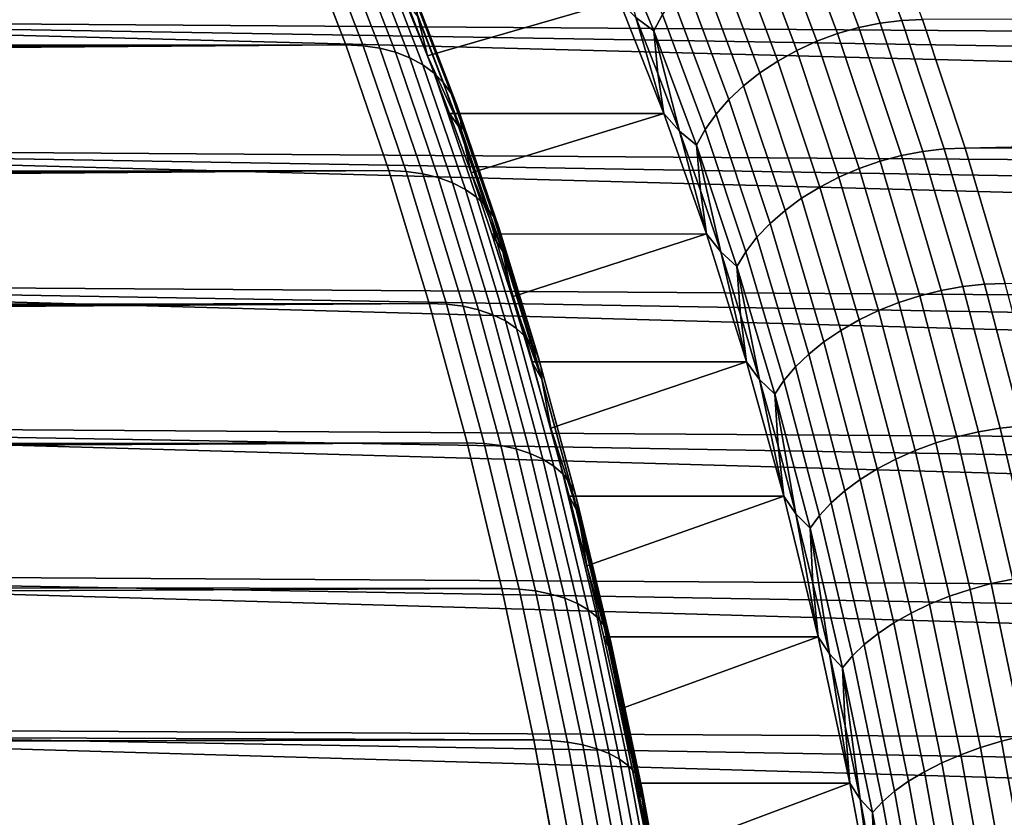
# Model space of a CAD drawing. Header units: metres. Extents: x -248 to 28, y -28 to 28.
# Tile 154 of 256: x -104.85 to -99.86, y 7.36 to 11.4. Entities that reach past the tile are written whole.
import ezdxf

# ---------------------------------------------------------------- set-up
doc = ezdxf.new("R2010")
doc.units = ezdxf.units.M
doc.layers.add('solid_10_061_053_XXX', color=7, linetype='CONTINUOUS')

msp = doc.modelspace()

# ---------------------------------------------------------------- linework, layer by layer
at = {"layer": 'solid_10_061_053_XXX'}
for points in [[(-85.353363, 11.241977, 95.883575), (-107.850494, 11.401922, 104.24453), (-107.62162, 12.015659, 104.873344), (-85.244019, 11.5528, 96.184013)], [(-100.484177, 11.384593, 125.130402), (-100.712708, 11.997314, 124.502518), (-100.821037, 11.973927, 124.520378), (-100.592957, 11.362401, 125.147034)], [(-100.375717, 11.397973, 125.104759), (-100.604515, 12.011415, 124.476143), (-100.712708, 11.997314, 124.502518), (-100.484177, 11.384593, 125.130402)], [(-100.375717, 11.397973, 125.104759), (-100.270309, 11.402461, 125.070908), (-100.499207, 12.016205, 124.442024), (-100.604515, 12.011415, 124.476143)], [(-101.589417, 11.428596, 124.297127), (-101.818176, 11.974974, 123.668617), (-101.858963, 11.887339, 123.611542), (-101.631874, 11.344965, 124.235458)], [(-100.700661, 11.331677, 125.154457), (-100.928131, 11.941548, 124.529495), (-101.032646, 11.900585, 124.529755), (-100.805954, 11.292809, 125.152573)], [(-100.592957, 11.362401, 125.147034), (-100.821037, 11.973927, 124.520378), (-100.928131, 11.941548, 124.529495), (-100.700661, 11.331677, 125.154457)], [(-101.631874, 11.344965, 124.235458), (-101.858963, 11.887339, 123.611542), (-101.724205, 11.413142, 124.000168)], [(-100.805954, 11.292809, 125.152573), (-101.032646, 11.900585, 124.529755), (-101.133255, 11.851556, 124.521164), (-100.907501, 11.246284, 125.141411)], [(-192.479111, 11.521645, 157.873505), (-192.400787, 11.379662, 158.010635), (-103.424782, 11.873689, 125.029289)], [(-192.324982, 11.235605, 158.146561), (-103.19442, 11.274291, 125.662209), (-103.424782, 11.873689, 125.029289), (-192.400787, 11.379662, 158.010635)], [(-103.107002, 11.270225, 125.626312), (-103.337288, 11.869406, 124.993622), (-103.424782, 11.873689, 125.029289), (-103.19442, 11.274291, 125.662209)], [(-103.337288, 11.869406, 124.993622), (-103.107002, 11.270225, 125.626312), (-103.022537, 11.257899, 125.583191), (-103.252563, 11.856425, 124.951195)], [(-103.252563, 11.856425, 124.951195), (-103.022537, 11.257899, 125.583191), (-102.943207, 11.237494, 125.533829), (-103.172813, 11.834934, 124.902977)], [(-103.172813, 11.834934, 124.902977), (-102.943207, 11.237494, 125.533829), (-102.870148, 11.209296, 125.478928), (-103.099182, 11.805239, 124.849663)], [(-100.907501, 11.246284, 125.141411), (-101.133255, 11.851556, 124.521164), (-101.228699, 11.795075, 124.503815), (-101.004021, 11.192692, 125.121101)], [(-103.099182, 11.805239, 124.849663), (-102.870148, 11.209296, 125.478928), (-102.804405, 11.173713, 125.419273), (-103.032715, 11.767763, 124.792007)], [(-101.004021, 11.192692, 125.121101), (-101.228699, 11.795075, 124.503815), (-101.317772, 11.731858, 124.477928), (-101.094299, 11.132706, 125.091911)], [(-103.032715, 11.767763, 124.792007), (-102.804405, 11.173713, 125.419273), (-102.746925, 11.13125, 125.355721), (-102.974365, 11.723042, 124.730835)], [(-102.974365, 11.723042, 124.730835), (-102.746925, 11.13125, 125.355721), (-102.698524, 11.082516, 125.289177), (-102.924965, 11.671718, 124.667023)], [(-101.094299, 11.132706, 125.091911), (-101.317772, 11.731858, 124.477928), (-101.399353, 11.662699, 124.443848), (-101.1772, 11.067081, 125.054207)], [(-102.924965, 11.671718, 124.667023), (-102.698524, 11.082516, 125.289177), (-102.659889, 11.028206, 125.220589), (-102.885223, 11.614521, 124.601486)], [(-101.1772, 11.067081, 125.054207), (-101.399353, 11.662699, 124.443848), (-101.47242, 11.58847, 124.401985), (-101.251678, 10.996647, 125.008461)], [(-102.885223, 11.614521, 124.601486), (-102.659889, 11.028206, 125.220589), (-102.631577, 10.969097, 125.15094), (-102.855705, 11.552269, 124.535156)], [(-101.251678, 10.996647, 125.008461), (-101.47242, 11.58847, 124.401985), (-101.536034, 11.510106, 124.352867), (-101.316788, 10.922289, 124.955246)], [(-102.855705, 11.552269, 124.535156), (-102.631577, 10.969097, 125.15094), (-102.613991, 10.906034, 125.081223), (-102.83683, 11.485853, 124.468979)], [(-102.896263, 11.499633, 124.164192), (-102.78112, 11.218073, 124.480568), (-101.808617, 11.499677, 123.768257)], [(-102.82888, 11.416222, 124.403908), (-102.78112, 11.218073, 124.480568), (-102.896263, 11.499633, 124.164192)], [(-102.83683, 11.485853, 124.468979), (-102.613991, 10.906034, 125.081223), (-102.607391, 10.839918, 125.012436), (-102.82888, 11.416222, 124.403908)], [(-102.78112, 11.218073, 124.480568), (-102.668869, 10.92666, 124.788956), (-101.581093, 10.926358, 124.393379), (-101.808617, 11.499677, 123.768257)], [(-101.808617, 11.499677, 123.768257), (-101.581093, 10.926358, 124.393379), (-101.724205, 11.413142, 124.000168)], [(-101.316788, 10.922289, 124.955246), (-101.536034, 11.510106, 124.352867), (-101.589417, 11.428596, 124.297127), (-101.371719, 10.844945, 124.895233)], [(-77.733856, 11.448181, 116.818016), (-100.270309, 11.402461, 125.070908), (-100.053902, 10.75124, 125.665482), (-77.66127, 11.239826, 117.017441)], [(-85.56282, 10.59378, 95.308105), (-108.066872, 10.750722, 103.650032), (-107.850494, 11.401922, 104.24453), (-85.4944, 10.813679, 95.496094)], [(-85.424568, 11.029776, 95.687935), (-85.4944, 10.813679, 95.496094), (-107.850494, 11.401922, 104.24453)], [(-85.353363, 11.241977, 95.883575), (-85.424568, 11.029776, 95.687935), (-107.850494, 11.401922, 104.24453)], [(-102.82888, 11.416222, 124.403908), (-102.607391, 10.839918, 125.012436), (-102.78112, 11.218073, 124.480568)], [(-101.581093, 10.926358, 124.393379), (-101.612015, 11.129929, 124.308411), (-101.724205, 11.413142, 124.000168)], [(-101.631874, 11.344965, 124.235458), (-101.724205, 11.413142, 124.000168), (-101.612015, 11.129929, 124.308411)], [(-101.371719, 10.844945, 124.895233), (-101.589417, 11.428596, 124.297127), (-101.631874, 11.344965, 124.235458), (-101.415779, 10.765589, 124.829185)], [(-100.159386, 10.747101, 125.69912), (-100.375717, 11.397973, 125.104759), (-100.484177, 11.384593, 125.130402), (-100.268105, 10.734485, 125.72406)], [(-100.375717, 11.397973, 125.104759), (-100.159386, 10.747101, 125.69912), (-100.053902, 10.75124, 125.665482), (-100.270309, 11.402461, 125.070908)], [(-101.631874, 11.344965, 124.235458), (-101.612015, 11.129929, 124.308411), (-101.502678, 10.837237, 124.608818)], [(-101.415779, 10.765589, 124.829185), (-101.631874, 11.344965, 124.235458), (-101.502678, 10.837237, 124.608818)], [(-100.377296, 10.71356, 125.73954), (-100.592957, 11.362401, 125.147034), (-100.700661, 11.331677, 125.154457), (-100.485596, 10.68459, 125.745361)], [(-100.268105, 10.734485, 125.72406), (-100.484177, 11.384593, 125.130402), (-100.592957, 11.362401, 125.147034), (-100.377296, 10.71356, 125.73954)], [(-100.591621, 10.64794, 125.741447), (-100.805954, 11.292809, 125.152573), (-100.907501, 11.246284, 125.141411), (-100.694054, 10.604072, 125.727859)], [(-100.485596, 10.68459, 125.745361), (-100.700661, 11.331677, 125.154457), (-100.805954, 11.292809, 125.152573), (-100.591621, 10.64794, 125.741447)], [(-192.324982, 11.235605, 158.146561), (-192.251663, 11.089447, 158.281326), (-103.19442, 11.274291, 125.662209)], [(-192.251663, 11.089447, 158.281326), (-192.18074, 10.94106, 158.415039), (-103.19442, 11.274291, 125.662209)], [(-192.18074, 10.94106, 158.415039), (-192.112274, 10.790523, 158.547592), (-103.19442, 11.274291, 125.662209)], [(-192.112274, 10.790523, 158.547592), (-192.046234, 10.637772, 158.679062), (-103.19442, 11.274291, 125.662209)], [(-191.982529, 10.482697, 158.809479), (-102.976364, 10.636745, 126.261307), (-103.19442, 11.274291, 125.662209), (-192.046234, 10.637772, 158.679062)], [(-102.88903, 10.632908, 126.225189), (-103.107002, 11.270225, 125.626312), (-103.19442, 11.274291, 125.662209), (-102.976364, 10.636745, 126.261307)], [(-103.107002, 11.270225, 125.626312), (-102.88903, 10.632908, 126.225189), (-102.804794, 10.621281, 126.181419), (-103.022537, 11.257899, 125.583191)], [(-103.022537, 11.257899, 125.583191), (-102.804794, 10.621281, 126.181419), (-102.725861, 10.602028, 126.130974), (-102.943207, 11.237494, 125.533829)], [(-102.943207, 11.237494, 125.533829), (-102.725861, 10.602028, 126.130974), (-102.653351, 10.575426, 126.07457), (-102.870148, 11.209296, 125.478928)], [(-100.694054, 10.604072, 125.727859), (-100.907501, 11.246284, 125.141411), (-101.004021, 11.192692, 125.121101), (-100.791588, 10.553538, 125.704758)], [(-77.59005, 11.027508, 117.213104), (-77.66127, 11.239826, 117.017441), (-100.053902, 10.75124, 125.665482)], [(-102.870148, 11.209296, 125.478928), (-102.653351, 10.575426, 126.07457), (-102.588295, 10.541854, 126.013031), (-102.804405, 11.173713, 125.419273)], [(-102.607391, 10.839918, 125.012436), (-102.668869, 10.92666, 124.788956), (-102.78112, 11.218073, 124.480568)], [(-100.791588, 10.553538, 125.704758), (-101.004021, 11.192692, 125.121101), (-101.094299, 11.132706, 125.091911), (-100.883003, 10.496976, 125.67244)], [(-102.804405, 11.173713, 125.419273), (-102.588295, 10.541854, 126.013031), (-102.531639, 10.501793, 125.94722), (-102.746925, 11.13125, 125.355721)], [(-102.746925, 11.13125, 125.355721), (-102.531639, 10.501793, 125.94722), (-102.484177, 10.455814, 125.878082), (-102.698524, 11.082516, 125.289177)], [(-101.581093, 10.926358, 124.393379), (-101.502678, 10.837237, 124.608818), (-101.612015, 11.129929, 124.308411)], [(-100.883003, 10.496976, 125.67244), (-101.094299, 11.132706, 125.091911), (-101.1772, 11.067081, 125.054207), (-100.967155, 10.435099, 125.631317)], [(-102.698524, 11.082516, 125.289177), (-102.484177, 10.455814, 125.878082), (-102.446594, 10.404576, 125.80661), (-102.659889, 11.028206, 125.220589)], [(-100.967155, 10.435099, 125.631317), (-101.1772, 11.067081, 125.054207), (-101.251678, 10.996647, 125.008461), (-101.042961, 10.368684, 125.581894)], [(-102.659889, 11.028206, 125.220589), (-102.446594, 10.404576, 125.80661), (-102.419426, 10.34881, 125.733818), (-102.631577, 10.969097, 125.15094)], [(-101.042961, 10.368684, 125.581894), (-101.251678, 10.996647, 125.008461), (-101.316788, 10.922289, 124.955246), (-101.109489, 10.298571, 125.524803)], [(-77.520218, 10.811307, 117.404961), (-77.59005, 11.027508, 117.213104), (-100.053902, 10.75124, 125.665482)], [(-102.631577, 10.969097, 125.15094), (-102.419426, 10.34881, 125.733818), (-102.403061, 10.289312, 125.660751), (-102.613991, 10.906034, 125.081223)], [(-102.668869, 10.92666, 124.788956), (-102.559631, 10.625649, 125.089096), (-101.581093, 10.926358, 124.393379)], [(-102.607391, 10.839918, 125.012436), (-102.559631, 10.625649, 125.089096), (-102.668869, 10.92666, 124.788956)], [(-102.613991, 10.906034, 125.081223), (-102.403061, 10.289312, 125.660751), (-102.397736, 10.226935, 125.588455), (-102.607391, 10.839918, 125.012436)], [(-102.453484, 10.315307, 125.380722), (-101.365868, 10.315482, 124.984688), (-101.581093, 10.926358, 124.393379), (-102.559631, 10.625649, 125.089096)], [(-101.581093, 10.926358, 124.393379), (-101.365868, 10.315482, 124.984688), (-101.502678, 10.837237, 124.608818)], [(-101.109489, 10.298571, 125.524803), (-101.316788, 10.922289, 124.955246), (-101.371719, 10.844945, 124.895233), (-101.165886, 10.225641, 125.460762)], [(-102.607391, 10.839918, 125.012436), (-102.397736, 10.226935, 125.588455), (-102.559631, 10.625649, 125.089096)], [(-101.365868, 10.315482, 124.984688), (-101.396347, 10.535358, 124.900963), (-101.502678, 10.837237, 124.608818)], [(-101.415779, 10.765589, 124.829185), (-101.502678, 10.837237, 124.608818), (-101.396347, 10.535358, 124.900963)], [(-101.165886, 10.225641, 125.460762), (-101.371719, 10.844945, 124.895233), (-101.415779, 10.765589, 124.829185), (-101.211449, 10.150816, 125.390572)], [(-77.520218, 10.811307, 117.404961), (-100.053902, 10.75124, 125.665482), (-99.850647, 10.064775, 126.223938), (-77.451797, 10.591313, 117.592949)], [(-85.759468, 9.912135, 94.76783), (-108.270103, 10.064303, 103.09166), (-108.066872, 10.750722, 103.650032), (-85.695374, 10.14292, 94.943916)], [(-85.629814, 10.370164, 95.124031), (-85.695374, 10.14292, 94.943916), (-108.066872, 10.750722, 103.650032)], [(-85.56282, 10.59378, 95.308105), (-85.629814, 10.370164, 95.124031), (-108.066872, 10.750722, 103.650032)], [(-101.415779, 10.765589, 124.829185), (-101.396347, 10.535358, 124.900963), (-101.293091, 10.224513, 125.184647)], [(-101.211449, 10.150816, 125.390572), (-101.415779, 10.765589, 124.829185), (-101.293091, 10.224513, 125.184647)], [(-99.9562, 10.060941, 126.25737), (-100.159386, 10.747101, 125.69912), (-100.268105, 10.734485, 125.72406), (-100.065155, 10.049129, 126.281654)], [(-100.159386, 10.747101, 125.69912), (-99.9562, 10.060941, 126.25737), (-99.850647, 10.064775, 126.223938), (-100.053902, 10.75124, 125.665482)], [(-100.174751, 10.029538, 126.296043), (-100.377296, 10.71356, 125.73954), (-100.485596, 10.68459, 125.745361), (-100.283592, 10.002416, 126.300362)], [(-100.065155, 10.049129, 126.281654), (-100.268105, 10.734485, 125.72406), (-100.377296, 10.71356, 125.73954), (-100.174751, 10.029538, 126.296043)], [(-191.982529, 10.482697, 158.809479), (-191.921234, 10.325383, 158.938766), (-102.976364, 10.636745, 126.261307)], [(-191.921234, 10.325383, 158.938766), (-191.862289, 10.165738, 159.066971), (-102.976364, 10.636745, 126.261307)], [(-191.862289, 10.165738, 159.066971), (-191.805649, 10.003668, 159.194138), (-102.976364, 10.636745, 126.261307)], [(-191.751373, 9.839251, 159.32016), (-102.771362, 9.963208, 126.824554), (-102.976364, 10.636745, 126.261307), (-191.805649, 10.003668, 159.194138)], [(-102.684097, 9.959614, 126.788239), (-102.88903, 10.632908, 126.225189), (-102.976364, 10.636745, 126.261307), (-102.771362, 9.963208, 126.824554)], [(-100.390312, 9.968102, 126.294548), (-100.591621, 10.64794, 125.741447), (-100.694054, 10.604072, 125.727859), (-100.493568, 9.927032, 126.278679)], [(-100.283592, 10.002416, 126.300362), (-100.485596, 10.68459, 125.745361), (-100.591621, 10.64794, 125.741447), (-100.390312, 9.968102, 126.294548)], [(-102.88903, 10.632908, 126.225189), (-102.684097, 9.959614, 126.788239), (-102.60009, 9.948722, 126.743851), (-102.804794, 10.621281, 126.181419)], [(-102.804794, 10.621281, 126.181419), (-102.60009, 9.948722, 126.743851), (-102.521523, 9.930689, 126.692383), (-102.725861, 10.602028, 126.130974)], [(-102.725861, 10.602028, 126.130974), (-102.521523, 9.930689, 126.692383), (-102.449524, 9.905771, 126.634575), (-102.653351, 10.575426, 126.07457)], [(-102.397736, 10.226935, 125.588455), (-102.453484, 10.315307, 125.380722), (-102.559631, 10.625649, 125.089096)], [(-100.493568, 9.927032, 126.278679), (-100.694054, 10.604072, 125.727859), (-100.791588, 10.553538, 125.704758), (-100.592064, 9.879721, 126.252953)], [(-102.653351, 10.575426, 126.07457), (-102.449524, 9.905771, 126.634575), (-102.385124, 9.874326, 126.571251), (-102.588295, 10.541854, 126.013031)], [(-102.588295, 10.541854, 126.013031), (-102.385124, 9.874326, 126.571251), (-102.329231, 9.836801, 126.503319), (-102.531639, 10.501793, 125.94722)], [(-100.592064, 9.879721, 126.252953), (-100.791588, 10.553538, 125.704758), (-100.883003, 10.496976, 125.67244), (-100.684547, 9.826765, 126.217705)], [(-102.531639, 10.501793, 125.94722), (-102.329231, 9.836801, 126.503319), (-102.282661, 9.793734, 126.431747), (-102.484177, 10.455814, 125.878082)], [(-101.365868, 10.315482, 124.984688), (-101.293091, 10.224513, 125.184647), (-101.396347, 10.535358, 124.900963)], [(-100.684547, 9.826765, 126.217705), (-100.883003, 10.496976, 125.67244), (-100.967155, 10.435099, 125.631317), (-100.769867, 9.768832, 126.173363)], [(-102.484177, 10.455814, 125.878082), (-102.282661, 9.793734, 126.431747), (-102.246063, 9.74574, 126.357567), (-102.446594, 10.404576, 125.80661)], [(-102.446594, 10.404576, 125.80661), (-102.246063, 9.74574, 126.357567), (-102.219971, 9.693505, 126.281822), (-102.419426, 10.34881, 125.733818)], [(-100.769867, 9.768832, 126.173363), (-100.967155, 10.435099, 125.631317), (-101.042961, 10.368684, 125.581894), (-100.846931, 9.706653, 126.120491)], [(-102.419426, 10.34881, 125.733818), (-102.219971, 9.693505, 126.281822), (-102.20475, 9.637775, 126.205605), (-102.403061, 10.289312, 125.660751)], [(-100.846931, 9.706653, 126.120491), (-101.042961, 10.368684, 125.581894), (-101.109489, 10.298571, 125.524803), (-100.91478, 9.64101, 126.059753)], [(-102.453484, 10.315307, 125.380722), (-102.350533, 9.995903, 125.663582), (-101.365868, 10.315482, 124.984688)], [(-102.397736, 10.226935, 125.588455), (-102.350533, 9.995903, 125.663582), (-102.453484, 10.315307, 125.380722)], [(-102.403061, 10.289312, 125.660751), (-102.20475, 9.637775, 126.205605), (-102.20063, 9.579348, 126.130005), (-102.397736, 10.226935, 125.588455)], [(-102.250862, 9.66772, 125.937424), (-101.163246, 9.667912, 125.541382), (-101.365868, 10.315482, 124.984688), (-102.350533, 9.995903, 125.663582)], [(-101.365868, 10.315482, 124.984688), (-101.163246, 9.667912, 125.541382), (-101.293091, 10.224513, 125.184647)], [(-100.91478, 9.64101, 126.059753), (-101.109489, 10.298571, 125.524803), (-101.165886, 10.225641, 125.460762), (-100.972557, 9.572731, 125.991928)], [(-102.397736, 10.226935, 125.588455), (-102.20063, 9.579348, 126.130005), (-102.350533, 9.995903, 125.663582)], [(-101.163246, 9.667912, 125.541382), (-101.193001, 9.904891, 125.459648), (-101.293091, 10.224513, 125.184647)], [(-101.211449, 10.150816, 125.390572), (-101.293091, 10.224513, 125.184647), (-101.193001, 9.904891, 125.459648)], [(-100.972557, 9.572731, 125.991928), (-101.165886, 10.225641, 125.460762), (-101.211449, 10.150816, 125.390572), (-101.019531, 9.502676, 125.917854)], [(-101.211449, 10.150816, 125.390572), (-101.193001, 9.904891, 125.459648), (-101.096161, 9.576936, 125.725708)], [(-101.019531, 9.502676, 125.917854), (-101.211449, 10.150816, 125.390572), (-101.096161, 9.576936, 125.725708)], [(-85.942764, 9.19941, 94.264214), (-108.459618, 9.345154, 102.570976), (-108.270103, 10.064303, 103.09166), (-85.883179, 9.440292, 94.427917)], [(-85.822075, 9.677896, 94.59581), (-85.883179, 9.440292, 94.427917), (-108.270103, 10.064303, 103.09166)], [(-85.759468, 9.912135, 94.76783), (-85.822075, 9.677896, 94.59581), (-108.270103, 10.064303, 103.09166)], [(-99.8759, 9.330967, 126.801628), (-100.065155, 10.049129, 126.281654), (-100.174751, 10.029538, 126.296043), (-99.985863, 9.312775, 126.815002)], [(-99.766724, 9.341935, 126.777954), (-99.9562, 10.060941, 126.25737), (-100.065155, 10.049129, 126.281654), (-99.8759, 9.330967, 126.801628)], [(-99.9562, 10.060941, 126.25737), (-99.766724, 9.341935, 126.777954), (-99.661095, 9.345551, 126.744713), (-99.850647, 10.064775, 126.223938)], [(-102.20063, 9.579348, 126.130005), (-102.250862, 9.66772, 125.937424), (-102.350533, 9.995903, 125.663582)], [(-100.095215, 9.287588, 126.817917), (-100.283592, 10.002416, 126.300362), (-100.390312, 9.968102, 126.294548), (-100.202583, 9.255724, 126.810333)], [(-99.985863, 9.312775, 126.815002), (-100.174751, 10.029538, 126.296043), (-100.283592, 10.002416, 126.300362), (-100.095215, 9.287588, 126.817917)], [(-191.751373, 9.839251, 159.32016), (-191.699402, 9.672386, 159.445068), (-102.771362, 9.963208, 126.824554)], [(-191.699402, 9.672386, 159.445068), (-191.649719, 9.50301, 159.568893), (-102.771362, 9.963208, 126.824554)], [(-191.649719, 9.50301, 159.568893), (-191.602356, 9.331181, 159.691528), (-102.771362, 9.963208, 126.824554)], [(-191.557266, 9.156818, 159.812988), (-102.580093, 9.255959, 127.350052), (-102.771362, 9.963208, 126.824554), (-191.602356, 9.331181, 159.691528)], [(-102.492905, 9.252619, 127.313545), (-102.684097, 9.959614, 126.788239), (-102.771362, 9.963208, 126.824554), (-102.580093, 9.255959, 127.350052)], [(-102.684097, 9.959614, 126.788239), (-102.492905, 9.252619, 127.313545), (-102.409103, 9.2425, 127.268578), (-102.60009, 9.948722, 126.743851)], [(-102.60009, 9.948722, 126.743851), (-102.409103, 9.2425, 127.268578), (-102.330887, 9.225747, 127.216164), (-102.521523, 9.930689, 126.692383)], [(-100.202583, 9.255724, 126.810333), (-100.390312, 9.968102, 126.294548), (-100.493568, 9.927032, 126.278679), (-100.30661, 9.217585, 126.792343)], [(-102.521523, 9.930689, 126.692383), (-102.330887, 9.225747, 127.216164), (-102.259361, 9.202599, 127.157043), (-102.449524, 9.905771, 126.634575)], [(-102.449524, 9.905771, 126.634575), (-102.259361, 9.202599, 127.157043), (-102.195564, 9.173385, 127.092064), (-102.385124, 9.874326, 126.571251)], [(-101.163246, 9.667912, 125.541382), (-101.096161, 9.576936, 125.725708), (-101.193001, 9.904891, 125.459648)], [(-100.30661, 9.217585, 126.792343), (-100.493568, 9.927032, 126.278679), (-100.592064, 9.879721, 126.252953), (-100.405998, 9.17365, 126.764168)], [(-102.385124, 9.874326, 126.571251), (-102.195564, 9.173385, 127.092064), (-102.140396, 9.138524, 127.022148), (-102.329231, 9.836801, 126.503319)], [(-100.405998, 9.17365, 126.764168), (-100.592064, 9.879721, 126.252953), (-100.684547, 9.826765, 126.217705), (-100.499481, 9.124474, 126.726181)], [(-102.329231, 9.836801, 126.503319), (-102.140396, 9.138524, 127.022148), (-102.09465, 9.098515, 126.948311), (-102.282661, 9.793734, 126.431747)], [(-102.282661, 9.793734, 126.431747), (-102.09465, 9.098515, 126.948311), (-102.058975, 9.053927, 126.87159), (-102.246063, 9.74574, 126.357567)], [(-100.499481, 9.124474, 126.726181), (-100.684547, 9.826765, 126.217705), (-100.769867, 9.768832, 126.173363), (-100.585884, 9.070677, 126.678841)], [(-102.246063, 9.74574, 126.357567), (-102.058975, 9.053927, 126.87159), (-102.033882, 9.005401, 126.793091), (-102.219971, 9.693505, 126.281822)], [(-100.585884, 9.070677, 126.678841), (-100.769867, 9.768832, 126.173363), (-100.846931, 9.706653, 126.120491), (-100.664124, 9.012935, 126.622757)], [(-102.219971, 9.693505, 126.281822), (-102.033882, 9.005401, 126.793091), (-102.019737, 8.953627, 126.713936), (-102.20475, 9.637775, 126.205605)], [(-100.664124, 9.012935, 126.622757), (-100.846931, 9.706653, 126.120491), (-100.91478, 9.64101, 126.059753), (-100.733208, 8.951977, 126.558624)], [(-102.250862, 9.66772, 125.937424), (-102.154564, 9.331045, 126.202003), (-101.163246, 9.667912, 125.541382)], [(-102.20063, 9.579348, 126.130005), (-102.154564, 9.331045, 126.202003), (-102.250862, 9.66772, 125.937424)], [(-102.20475, 9.637775, 126.205605), (-102.019737, 8.953627, 126.713936), (-102.016731, 8.899346, 126.635254), (-102.20063, 9.579348, 126.130005)], [(-102.154564, 9.331045, 126.202003), (-102.061722, 8.986175, 126.457092), (-100.973984, 8.985921, 126.061394), (-101.163246, 9.667912, 125.541382)], [(-101.163246, 9.667912, 125.541382), (-100.973984, 8.985921, 126.061394), (-101.096161, 9.576936, 125.725708)], [(-100.733208, 8.951977, 126.558624), (-100.91478, 9.64101, 126.059753), (-100.972557, 9.572731, 125.991928), (-100.792267, 8.888572, 126.487267)], [(-102.20063, 9.579348, 126.130005), (-102.016731, 8.899346, 126.635254), (-102.154564, 9.331045, 126.202003)], [(-100.973984, 8.985921, 126.061394), (-101.002609, 9.240779, 125.98275), (-101.096161, 9.576936, 125.725708)], [(-101.019531, 9.502676, 125.917854), (-101.096161, 9.576936, 125.725708), (-101.002609, 9.240779, 125.98275)], [(-100.792267, 8.888572, 126.487267), (-100.972557, 9.572731, 125.991928), (-101.019531, 9.502676, 125.917854), (-100.840561, 8.823517, 126.409569)], [(-101.019531, 9.502676, 125.917854), (-101.002609, 9.240779, 125.98275), (-100.912445, 8.896915, 126.230461)], [(-100.840561, 8.823517, 126.409569), (-101.019531, 9.502676, 125.917854), (-100.912445, 8.896915, 126.230461)], [(-86.11219, 8.457961, 93.798729), (-108.63485, 8.595762, 102.089523), (-108.459618, 9.345154, 102.570976), (-86.057289, 8.708158, 93.949562)], [(-86.000809, 8.955337, 94.104744), (-86.057289, 8.708158, 93.949562), (-108.459618, 9.345154, 102.570976)], [(-85.942764, 9.19941, 94.264214), (-86.000809, 8.955337, 94.104744), (-108.459618, 9.345154, 102.570976)], [(-99.591507, 8.592536, 127.259354), (-99.766724, 9.341935, 126.777954), (-99.8759, 9.330967, 126.801628), (-99.700897, 8.582447, 127.282455)], [(-102.016731, 8.899346, 126.635254), (-102.061722, 8.986175, 126.457092), (-102.154564, 9.331045, 126.202003)], [(-99.811195, 8.565714, 127.294899), (-99.985863, 9.312775, 126.815002), (-100.095215, 9.287588, 126.817917), (-99.921021, 8.542546, 127.296516)], [(-99.700897, 8.582447, 127.282455), (-99.8759, 9.330967, 126.801628), (-99.985863, 9.312775, 126.815002), (-99.811195, 8.565714, 127.294899)], [(-191.557266, 9.156818, 159.812988), (-191.514435, 8.979881, 159.933243), (-102.580093, 9.255959, 127.350052)], [(-191.514435, 8.979881, 159.933243), (-191.473907, 8.800417, 160.052216), (-102.580093, 9.255959, 127.350052)], [(-191.473907, 8.800417, 160.052216), (-191.435684, 8.61844, 160.169846), (-102.403221, 8.517389, 127.836014), (-102.580093, 9.255959, 127.350052)], [(-102.316086, 8.514317, 127.799332), (-102.492905, 9.252619, 127.313545), (-102.580093, 9.255959, 127.350052), (-102.403221, 8.517389, 127.836014)], [(-102.492905, 9.252619, 127.313545), (-102.316086, 8.514317, 127.799332), (-102.232483, 8.505006, 127.753838), (-102.409103, 9.2425, 127.268578)], [(-102.409103, 9.2425, 127.268578), (-102.232483, 8.505006, 127.753838), (-102.154587, 8.489589, 127.700539), (-102.330887, 9.225747, 127.216164)], [(-100.973984, 8.985921, 126.061394), (-100.912445, 8.896915, 126.230461), (-101.002609, 9.240779, 125.98275)], [(-100.028984, 8.513238, 127.287285), (-100.202583, 9.255724, 126.810333), (-100.30661, 9.217585, 126.792343), (-100.133728, 8.478157, 127.267326)], [(-99.921021, 8.542546, 127.296516), (-100.095215, 9.287588, 126.817917), (-100.202583, 9.255724, 126.810333), (-100.028984, 8.513238, 127.287285)], [(-102.330887, 9.225747, 127.216164), (-102.154587, 8.489589, 127.700539), (-102.083504, 8.468287, 127.640205), (-102.259361, 9.202599, 127.157043)], [(-102.259361, 9.202599, 127.157043), (-102.083504, 8.468287, 127.640205), (-102.020264, 8.441405, 127.573692), (-102.195564, 9.173385, 127.092064)], [(-100.133728, 8.478157, 127.267326), (-100.30661, 9.217585, 126.792343), (-100.405998, 9.17365, 126.764168), (-100.23394, 8.437746, 127.236893)], [(-102.195564, 9.173385, 127.092064), (-102.020264, 8.441405, 127.573692), (-101.965759, 8.409326, 127.501945), (-102.140396, 9.138524, 127.022148)], [(-102.140396, 9.138524, 127.022148), (-101.965759, 8.409326, 127.501945), (-101.920776, 8.372508, 127.426003), (-102.09465, 9.098515, 126.948311)], [(-100.23394, 8.437746, 127.236893), (-100.405998, 9.17365, 126.764168), (-100.499481, 9.124474, 126.726181), (-100.328346, 8.392513, 127.196373)], [(-102.09465, 9.098515, 126.948311), (-101.920776, 8.372508, 127.426003), (-101.885956, 8.331479, 127.346947), (-102.058975, 9.053927, 126.87159)], [(-100.328346, 8.392513, 127.196373), (-100.499481, 9.124474, 126.726181), (-100.585884, 9.070677, 126.678841), (-100.415756, 8.34303, 127.146263)], [(-102.058975, 9.053927, 126.87159), (-101.885956, 8.331479, 127.346947), (-101.861794, 8.286824, 127.2659), (-102.033882, 9.005401, 126.793091)], [(-100.415756, 8.34303, 127.146263), (-100.585884, 9.070677, 126.678841), (-100.664124, 9.012935, 126.622757), (-100.495079, 8.289919, 127.087196)], [(-102.033882, 9.005401, 126.793091), (-101.861794, 8.286824, 127.2659), (-101.84864, 8.239182, 127.184021), (-102.019737, 8.953627, 126.713936)], [(-100.495079, 8.289919, 127.087196), (-100.664124, 9.012935, 126.622757), (-100.733208, 8.951977, 126.558624), (-100.565308, 8.23385, 127.019936)], [(-102.061722, 8.986175, 126.457092), (-101.972412, 8.633411, 126.702461), (-100.973984, 8.985921, 126.061394)], [(-102.016731, 8.899346, 126.635254), (-101.972412, 8.633411, 126.702461), (-102.061722, 8.986175, 126.457092)], [(-102.019737, 8.953627, 126.713936), (-101.84864, 8.239182, 127.184021), (-101.846672, 8.189233, 127.102493), (-102.016731, 8.899346, 126.635254)], [(-101.972412, 8.633411, 126.702461), (-101.886719, 8.273066, 126.937904), (-100.799026, 8.272986, 126.542084), (-100.973984, 8.985921, 126.061394)], [(-100.973984, 8.985921, 126.061394), (-100.799026, 8.272986, 126.542084), (-100.912445, 8.896915, 126.230461)], [(-100.565308, 8.23385, 127.019936), (-100.733208, 8.951977, 126.558624), (-100.792267, 8.888572, 126.487267), (-100.625557, 8.175529, 126.945305)], [(-102.016731, 8.899346, 126.635254), (-101.846672, 8.189233, 127.102493), (-101.972412, 8.633411, 126.702461)], [(-100.799026, 8.272986, 126.542084), (-100.825706, 8.545486, 126.468773), (-100.912445, 8.896915, 126.230461)], [(-100.840561, 8.823517, 126.409569), (-100.912445, 8.896915, 126.230461), (-100.825706, 8.545486, 126.468773)], [(-100.625557, 8.175529, 126.945305), (-100.792267, 8.888572, 126.487267), (-100.840561, 8.823517, 126.409569), (-100.675072, 8.11569, 126.864258)], [(-100.840561, 8.823517, 126.409569), (-100.825706, 8.545486, 126.468773), (-100.742493, 8.186904, 126.697411)], [(-100.675072, 8.11569, 126.864258), (-100.840561, 8.823517, 126.409569), (-100.742493, 8.186904, 126.697411)], [(-191.435684, 8.61844, 160.169846), (-191.349014, 8.113212, 160.483109), (-102.403221, 8.517389, 127.836014)], [(-86.267204, 7.690103, 93.372833), (-108.79525, 7.818569, 101.648827), (-108.63485, 8.595762, 102.089523), (-86.217163, 7.948848, 93.510315)], [(-86.165482, 8.20483, 93.652298), (-86.217163, 7.948848, 93.510315), (-108.63485, 8.595762, 102.089523)], [(-86.11219, 8.457961, 93.798729), (-86.165482, 8.20483, 93.652298), (-108.63485, 8.595762, 102.089523)], [(-101.846672, 8.189233, 127.102493), (-101.886719, 8.273066, 126.937904), (-101.972412, 8.633411, 126.702461)], [(-100.799026, 8.272986, 126.542084), (-100.742493, 8.186904, 126.697411), (-100.825706, 8.545486, 126.468773)], [(-99.761559, 7.769756, 127.734619), (-99.921021, 8.542546, 127.296516), (-100.028984, 8.513238, 127.287285), (-99.870071, 7.743102, 127.723885)], [(-99.651306, 7.790824, 127.734192), (-99.811195, 8.565714, 127.294899), (-99.921021, 8.542546, 127.296516), (-99.761559, 7.769756, 127.734619)], [(-191.349014, 8.113212, 160.483109), (-191.347656, 8.103595, 160.488892), (-102.241333, 7.75, 128.280807), (-102.403221, 8.517389, 127.836014)], [(-102.154259, 7.747204, 128.243958), (-102.316086, 8.514317, 127.799332), (-102.403221, 8.517389, 127.836014), (-102.241333, 7.75, 128.280807)], [(-102.316086, 8.514317, 127.799332), (-102.154259, 7.747204, 128.243958), (-102.070831, 7.738732, 128.197983), (-102.232483, 8.505006, 127.753838)], [(-102.232483, 8.505006, 127.753838), (-102.070831, 7.738732, 128.197983), (-101.993225, 7.724705, 128.143875), (-102.154587, 8.489589, 127.700539)], [(-102.154587, 8.489589, 127.700539), (-101.993225, 7.724705, 128.143875), (-101.922554, 7.705322, 128.082428), (-102.083504, 8.468287, 127.640205)], [(-99.870071, 7.743102, 127.723885), (-100.028984, 8.513238, 127.287285), (-100.133728, 8.478157, 127.267326), (-99.975479, 7.711198, 127.702133)], [(-102.083504, 8.468287, 127.640205), (-101.922554, 7.705322, 128.082428), (-101.859818, 7.680861, 128.014511), (-102.020264, 8.441405, 127.573692)], [(-102.020264, 8.441405, 127.573692), (-101.859818, 7.680861, 128.014511), (-101.805923, 7.651673, 127.941093), (-101.965759, 8.409326, 127.501945)], [(-99.975479, 7.711198, 127.702133), (-100.133728, 8.478157, 127.267326), (-100.23394, 8.437746, 127.236893), (-100.076439, 7.674447, 127.669624)], [(-101.965759, 8.409326, 127.501945), (-101.805923, 7.651673, 127.941093), (-101.761642, 7.618173, 127.863228), (-101.920776, 8.372508, 127.426003)], [(-100.171684, 7.633311, 127.626778), (-100.328346, 8.392513, 127.196373), (-100.415756, 8.34303, 127.146263), (-100.260025, 7.588309, 127.574127)], [(-100.076439, 7.674447, 127.669624), (-100.23394, 8.437746, 127.236893), (-100.328346, 8.392513, 127.196373), (-100.171684, 7.633311, 127.626778)], [(-101.920776, 8.372508, 127.426003), (-101.761642, 7.618173, 127.863228), (-101.7276, 7.58084, 127.782021), (-101.885956, 8.331479, 127.346947)], [(-100.260025, 7.588309, 127.574127), (-100.415756, 8.34303, 127.146263), (-100.495079, 8.289919, 127.087196), (-100.34034, 7.540008, 127.512344)], [(-101.885956, 8.331479, 127.346947), (-101.7276, 7.58084, 127.782021), (-101.704285, 7.540208, 127.698647), (-101.861794, 8.286824, 127.2659)], [(-100.34034, 7.540008, 127.512344), (-100.495079, 8.289919, 127.087196), (-100.565308, 8.23385, 127.019936), (-100.411613, 7.489016, 127.4422)], [(-101.886719, 8.273066, 126.937904), (-101.804718, 7.905453, 127.163208), (-100.799026, 8.272986, 126.542084)], [(-101.846672, 8.189233, 127.102493), (-101.804718, 7.905453, 127.163208), (-101.886719, 8.273066, 126.937904)], [(-101.861794, 8.286824, 127.2659), (-101.704285, 7.540208, 127.698647), (-101.692032, 7.496858, 127.614281), (-101.84864, 8.239182, 127.184021)], [(-101.726471, 7.530897, 127.378181), (-100.63887, 7.53124, 126.982101), (-100.799026, 8.272986, 126.542084), (-101.804718, 7.905453, 127.163208)], [(-100.799026, 8.272986, 126.542084), (-100.63887, 7.53124, 126.982101), (-100.742493, 8.186904, 126.697411)], [(-101.84864, 8.239182, 127.184021), (-101.692032, 7.496858, 127.614281), (-101.691017, 7.451409, 127.530144), (-101.846672, 8.189233, 127.102493)], [(-100.411613, 7.489016, 127.4422), (-100.565308, 8.23385, 127.019936), (-100.625557, 8.175529, 126.945305), (-100.472954, 7.435977, 127.364578)], [(-101.846672, 8.189233, 127.102493), (-101.691017, 7.451409, 127.530144), (-101.804718, 7.905453, 127.163208)], [(-100.63887, 7.53124, 126.982101), (-100.662849, 7.821447, 126.916214), (-100.742493, 8.186904, 126.697411)], [(-100.675072, 8.11569, 126.864258), (-100.742493, 8.186904, 126.697411), (-100.662849, 7.821447, 126.916214)], [(-100.472954, 7.435977, 127.364578), (-100.625557, 8.175529, 126.945305), (-100.675072, 8.11569, 126.864258), (-100.523582, 7.381558, 127.280464)], [(-191.347656, 8.103595, 160.488892), (-191.286301, 7.57106, 160.798782), (-102.241333, 7.75, 128.280807)], [(-100.675072, 8.11569, 126.864258), (-100.662849, 7.821447, 126.916214), (-100.586845, 7.449351, 127.125038)], [(-100.523582, 7.381558, 127.280464), (-100.675072, 8.11569, 126.864258), (-100.586845, 7.449351, 127.125038)], [(-101.691017, 7.451409, 127.530144), (-101.726471, 7.530897, 127.378181), (-101.804718, 7.905453, 127.163208)], [(-86.407288, 6.898115, 92.987953), (-108.940269, 7.015958, 101.250389), (-108.79525, 7.818569, 101.648827), (-86.362282, 7.16465, 93.111603)], [(-86.315582, 7.428674, 93.239914), (-86.362282, 7.16465, 93.111603), (-108.79525, 7.818569, 101.648827)], [(-86.267204, 7.690103, 93.372833), (-86.315582, 7.428674, 93.239914), (-108.79525, 7.818569, 101.648827)], [(-100.63887, 7.53124, 126.982101), (-100.586845, 7.449351, 127.125038), (-100.662849, 7.821447, 126.916214)], [(-191.286301, 7.57106, 160.798782), (-191.28508, 7.557479, 160.806427), (-102.241333, 7.75, 128.280807)], [(-191.28508, 7.557479, 160.806427), (-191.248428, 7.023216, 161.096176), (-102.094978, 6.956388, 128.682907), (-102.241333, 7.75, 128.280807)], [(-102.007957, 6.953878, 128.64592), (-102.154259, 7.747204, 128.243958), (-102.241333, 7.75, 128.280807), (-102.094978, 6.956388, 128.682907)], [(-102.154259, 7.747204, 128.243958), (-102.007957, 6.953878, 128.64592), (-101.92469, 6.946273, 128.599503), (-102.070831, 7.738732, 128.197983)], [(-99.726402, 6.947834, 128.118622), (-99.870071, 7.743102, 127.723885), (-99.975479, 7.711198, 127.702133), (-99.832397, 6.919213, 128.09523)], [(-99.617393, 6.971745, 128.130707), (-99.761559, 7.769756, 127.734619), (-99.870071, 7.743102, 127.723885), (-99.726402, 6.947834, 128.118622)], [(-102.070831, 7.738732, 128.197983), (-101.92469, 6.946273, 128.599503), (-101.847351, 6.933682, 128.544662), (-101.993225, 7.724705, 128.143875)], [(-101.993225, 7.724705, 128.143875), (-101.847351, 6.933682, 128.544662), (-101.777039, 6.916285, 128.482208), (-101.922554, 7.705322, 128.082428)], [(-101.922554, 7.705322, 128.082428), (-101.777039, 6.916285, 128.482208), (-101.714767, 6.894329, 128.413025), (-101.859818, 7.680861, 128.014511)], [(-99.832397, 6.919213, 128.09523), (-99.975479, 7.711198, 127.702133), (-100.076439, 7.674447, 127.669624), (-99.934044, 6.886244, 128.060852)], [(-101.859818, 7.680861, 128.014511), (-101.714767, 6.894329, 128.413025), (-101.66143, 6.868129, 128.338089), (-101.805923, 7.651673, 127.941093)], [(-101.805923, 7.651673, 127.941093), (-101.66143, 6.868129, 128.338089), (-101.617775, 6.838059, 128.258499), (-101.761642, 7.618173, 127.863228)], [(-99.934044, 6.886244, 128.060852), (-100.076439, 7.674447, 127.669624), (-100.171684, 7.633311, 127.626778), (-100.03006, 6.849341, 128.0159)], [(-101.761642, 7.618173, 127.863228), (-101.617775, 6.838059, 128.258499), (-101.584442, 6.80455, 128.175354), (-101.7276, 7.58084, 127.782021)], [(-100.03006, 6.849341, 128.0159), (-100.171684, 7.633311, 127.626778), (-100.260025, 7.588309, 127.574127), (-100.119232, 6.80897, 127.96096)], [(-101.7276, 7.58084, 127.782021), (-101.584442, 6.80455, 128.175354), (-101.561897, 6.768079, 128.089874), (-101.704285, 7.540208, 127.698647)], [(-100.119232, 6.80897, 127.96096), (-100.260025, 7.588309, 127.574127), (-100.34034, 7.540008, 127.512344), (-100.200439, 6.765639, 127.896713)], [(-101.726471, 7.530897, 127.378181), (-101.652061, 7.149726, 127.582626), (-100.63887, 7.53124, 126.982101)], [(-101.691017, 7.451409, 127.530144), (-101.652061, 7.149726, 127.582626), (-101.726471, 7.530897, 127.378181)], [(-101.704285, 7.540208, 127.698647), (-101.561897, 6.768079, 128.089874), (-101.550461, 6.729168, 128.00325), (-101.692032, 7.496858, 127.614281)], [(-101.692032, 7.496858, 127.614281), (-101.550461, 6.729168, 128.00325), (-101.550301, 6.688373, 127.916756), (-101.691017, 7.451409, 127.530144)], [(-101.652061, 7.149726, 127.582626), (-101.581543, 6.762276, 127.776367), (-100.493835, 6.762074, 127.380577), (-100.63887, 7.53124, 126.982101)], [(-100.63887, 7.53124, 126.982101), (-100.493835, 6.762074, 127.380577), (-100.586845, 7.449351, 127.125038)], [(-100.200439, 6.765639, 127.896713), (-100.34034, 7.540008, 127.512344), (-100.411613, 7.489016, 127.4422), (-100.272659, 6.719895, 127.823967)], [(-101.691017, 7.451409, 127.530144), (-101.550301, 6.688373, 127.916756), (-101.652061, 7.149726, 127.582626)], [(-100.493835, 6.762074, 127.380577), (-100.514572, 7.071066, 127.323601), (-100.586845, 7.449351, 127.125038)], [(-100.523582, 7.381558, 127.280464), (-100.586845, 7.449351, 127.125038), (-100.514572, 7.071066, 127.323601)], [(-100.272659, 6.719895, 127.823967), (-100.411613, 7.489016, 127.4422), (-100.472954, 7.435977, 127.364578), (-100.334984, 6.672314, 127.743645)], [(-100.334984, 6.672314, 127.743645), (-100.472954, 7.435977, 127.364578), (-100.523582, 7.381558, 127.280464), (-100.386627, 6.623495, 127.656746)], [(-100.523582, 7.381558, 127.280464), (-100.514572, 7.071066, 127.323601), (-100.446068, 6.686718, 127.511833)], [(-100.386627, 6.623495, 127.656746), (-100.523582, 7.381558, 127.280464), (-100.446068, 6.686718, 127.511833)]]:
    msp.add_3dface(points, dxfattribs=at)

doc.saveas('drawing.dxf')
